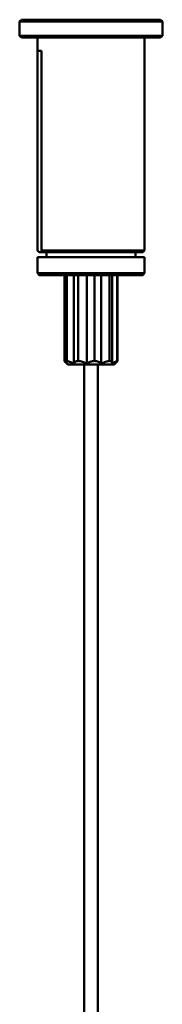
# Model space of a CAD drawing. Header units: millimetres. Extents: x 769 to 2336, y 1112 to 2601.
# Tile 7 of 14: x 780 to 796, y 2230 to 2341. Entities that reach past the tile are written whole.
import ezdxf

# ---------------------------------------------------------------- set-up
doc = ezdxf.new("R2010")
doc.units = ezdxf.units.MM
doc.header["$LTSCALE"] = 10
doc.layers.add('Visibile (ISO)', color=7, linetype='Continuous', lineweight=50)

msp = doc.modelspace()

# ---------------------------------------------------------------- linework, layer by layer
at = {"layer": 'Visibile (ISO)'}
for p, q in [((780.13, 2340.56), (779.93, 2340.36)), ((795.93, 2340.36), (779.93, 2340.36)), ((779.93, 2338.76), (779.93, 2340.36)), ((780.13, 2340.56), (795.73, 2340.56)), ((795.73, 2340.56), (795.93, 2340.36)), ((795.93, 2338.76), (795.93, 2340.36)), ((779.93, 2338.76), (795.93, 2338.76)), ((780.13, 2338.56), (779.93, 2338.76)), ((795.73, 2338.56), (780.13, 2338.56)), ((781.93, 2338.56), (781.93, 2314.76)), ((793.93, 2338.56), (793.93, 2314.76)), ((795.73, 2338.56), (795.93, 2338.76)), ((782.38, 2337.06), (781.94, 2337.06)), ((781.94, 2314.76), (781.94, 2337.06)), ((782.38, 2337.06), (782.38, 2314.76)), ((781.93, 2314.76), (781.94, 2314.76)), ((782.13, 2314.56), (781.93, 2314.76)), ((782.14, 2314.56), (782.13, 2314.56)), ((782.58, 2314.56), (782.14, 2314.56)), ((782.38, 2314.76), (793.93, 2314.76)), ((793.73, 2314.56), (782.58, 2314.56)), ((782.93, 2314), (782.93, 2314.56)), ((792.93, 2314), (792.93, 2314.56)), ((793.73, 2314.56), (793.93, 2314.76)), ((793.93, 2314), (781.93, 2314)), ((781.93, 2312.2), (781.93, 2314)), ((793.93, 2312.2), (793.93, 2314)), ((781.93, 2312.2), (793.93, 2312.2)), ((782.13, 2312), (781.93, 2312.2)), ((793.73, 2312), (793.93, 2312.2)), ((793.73, 2312), (782.13, 2312)), ((784.97, 2302.39), (784.97, 2312)), ((785.13, 2302.33), (785.13, 2312)), ((785.23, 2312), (785.23, 2302.4)), ((785.99, 2302.07), (785.99, 2312)), ((786.5, 2312), (786.5, 2302.4)), ((787.45, 2302.07), (787.45, 2312)), ((788.33, 2312), (788.33, 2302.4)), ((789.09, 2302.07), (789.09, 2312)), ((790, 2312), (790, 2302.4)), ((790.3, 2302.18), (790.3, 2312)), ((790.88, 2312), (790.88, 2302.4)), ((790.9, 2302.39), (790.9, 2312)), ((785.33, 2302), (785.04, 2302.29)), ((790.53, 2302), (790.82, 2302.29)), ((785.33, 2302), (790.53, 2302)), ((787.18, 2302), (787.18, 1836.15)), ((788.68, 2302), (788.68, 1836.16))]:
    msp.add_line(p, q, dxfattribs=at)
for points, weights in [([(782.14, 2314.56), (782.04, 2314.66), (781.94, 2314.76)], [1, 1.00654829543, 1.01283981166]), ([(782.38, 2314.76), (782.48, 2314.66), (782.58, 2314.56)], [1.01283981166, 1.00654829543, 1])]:
    msp.add_rational_spline(points, weights, degree=2, dxfattribs=at)
for points, knots in [([(785.28, 2302.07), (785.23, 2302.12), (785.18, 2302.16), (785.09, 2302.24), (785.05, 2302.28), (784.99, 2302.34), (784.98, 2302.36), (784.97, 2302.38), (784.97, 2302.38), (784.97, 2302.39)], [0.38799637, 0.38799637, 0.38799637, 0.38799637, 0.41150931, 0.41150931, 0.44031244, 0.44031244, 0.46471635, 0.46471635, 0.47101646, 0.47101646, 0.47101646, 0.47101646]), ([(785.23, 2302.4), (785.19, 2302.4), (785.17, 2302.39), (785.14, 2302.36), (785.13, 2302.34), (785.14, 2302.28), (785.16, 2302.24), (785.21, 2302.16), (785.25, 2302.12), (785.28, 2302.07)], [0.49099833, 0.49099833, 0.49099833, 0.49099833, 0.51352416, 0.51352416, 0.53792806, 0.53792806, 0.56673119, 0.56673119, 0.59024413, 0.59024413, 0.59024413, 0.59024413]), ([(785.99, 2302.07), (785.93, 2302.12), (785.85, 2302.16), (785.7, 2302.24), (785.61, 2302.28), (785.47, 2302.34), (785.41, 2302.36), (785.3, 2302.39), (785.26, 2302.4), (785.23, 2302.4)], [0.38799637, 0.38799637, 0.38799637, 0.38799637, 0.41150931, 0.41150931, 0.44031244, 0.44031244, 0.46471635, 0.46471635, 0.48724218, 0.48724218, 0.48724218, 0.48724218]), ([(786.5, 2302.4), (786.44, 2302.4), (786.37, 2302.39), (786.25, 2302.36), (786.19, 2302.34), (786.1, 2302.28), (786.06, 2302.24), (786.01, 2302.16), (786, 2302.12), (785.99, 2302.07)], [0.49099833, 0.49099833, 0.49099833, 0.49099833, 0.51352416, 0.51352416, 0.53792806, 0.53792806, 0.56673119, 0.56673119, 0.59024413, 0.59024413, 0.59024413, 0.59024413]), ([(787.45, 2302.07), (787.39, 2302.12), (787.32, 2302.16), (787.16, 2302.24), (787.06, 2302.28), (786.89, 2302.34), (786.81, 2302.36), (786.65, 2302.39), (786.57, 2302.4), (786.5, 2302.4)], [0.38799637, 0.38799637, 0.38799637, 0.38799637, 0.41150931, 0.41150931, 0.44031244, 0.44031244, 0.46471635, 0.46471635, 0.48724218, 0.48724218, 0.48724218, 0.48724218]), ([(788.33, 2302.4), (788.25, 2302.4), (788.17, 2302.39), (788.01, 2302.36), (787.92, 2302.34), (787.76, 2302.28), (787.68, 2302.24), (787.55, 2302.16), (787.49, 2302.12), (787.45, 2302.07)], [0.49099833, 0.49099833, 0.49099833, 0.49099833, 0.51352416, 0.51352416, 0.53792806, 0.53792806, 0.56673119, 0.56673119, 0.59024413, 0.59024413, 0.59024413, 0.59024413]), ([(789.09, 2302.07), (789.06, 2302.12), (789.02, 2302.16), (788.92, 2302.24), (788.85, 2302.28), (788.71, 2302.34), (788.64, 2302.36), (788.48, 2302.39), (788.4, 2302.4), (788.33, 2302.4)], [0.38799637, 0.38799637, 0.38799637, 0.38799637, 0.41150931, 0.41150931, 0.44031244, 0.44031244, 0.46471635, 0.46471635, 0.48724218, 0.48724218, 0.48724218, 0.48724218]), ([(790, 2302.4), (789.94, 2302.4), (789.88, 2302.39), (789.73, 2302.36), (789.65, 2302.34), (789.49, 2302.28), (789.39, 2302.24), (789.23, 2302.16), (789.15, 2302.12), (789.09, 2302.07)], [0.49099833, 0.49099833, 0.49099833, 0.49099833, 0.51352416, 0.51352416, 0.53792806, 0.53792806, 0.56673119, 0.56673119, 0.59024413, 0.59024413, 0.59024413, 0.59024413]), ([(790.28, 2302.07), (790.3, 2302.12), (790.3, 2302.16), (790.3, 2302.24), (790.28, 2302.28), (790.23, 2302.34), (790.19, 2302.36), (790.11, 2302.39), (790.05, 2302.4), (790, 2302.4)], [0.38799637, 0.38799637, 0.38799637, 0.38799637, 0.41150931, 0.41150931, 0.44031244, 0.44031244, 0.46471635, 0.46471635, 0.48724218, 0.48724218, 0.48724218, 0.48724218]), ([(790.88, 2302.4), (790.87, 2302.4), (790.84, 2302.39), (790.77, 2302.36), (790.73, 2302.34), (790.62, 2302.28), (790.55, 2302.24), (790.41, 2302.16), (790.35, 2302.12), (790.28, 2302.07)], [0.49099833, 0.49099833, 0.49099833, 0.49099833, 0.51352416, 0.51352416, 0.53792806, 0.53792806, 0.56673119, 0.56673119, 0.59024413, 0.59024413, 0.59024413, 0.59024413]), ([(790.82, 2302.29), (790.83, 2302.3), (790.84, 2302.31), (790.87, 2302.34), (790.89, 2302.36), (790.9, 2302.39), (790.9, 2302.4), (790.88, 2302.4)], [0.43323331, 0.43323331, 0.43323331, 0.43323331, 0.44031244, 0.44031244, 0.46471635, 0.46471635, 0.48724218, 0.48724218, 0.48724218, 0.48724218])]:
    msp.add_open_spline(points, degree=3, knots=knots, dxfattribs=at)

doc.saveas('drawing.dxf')
